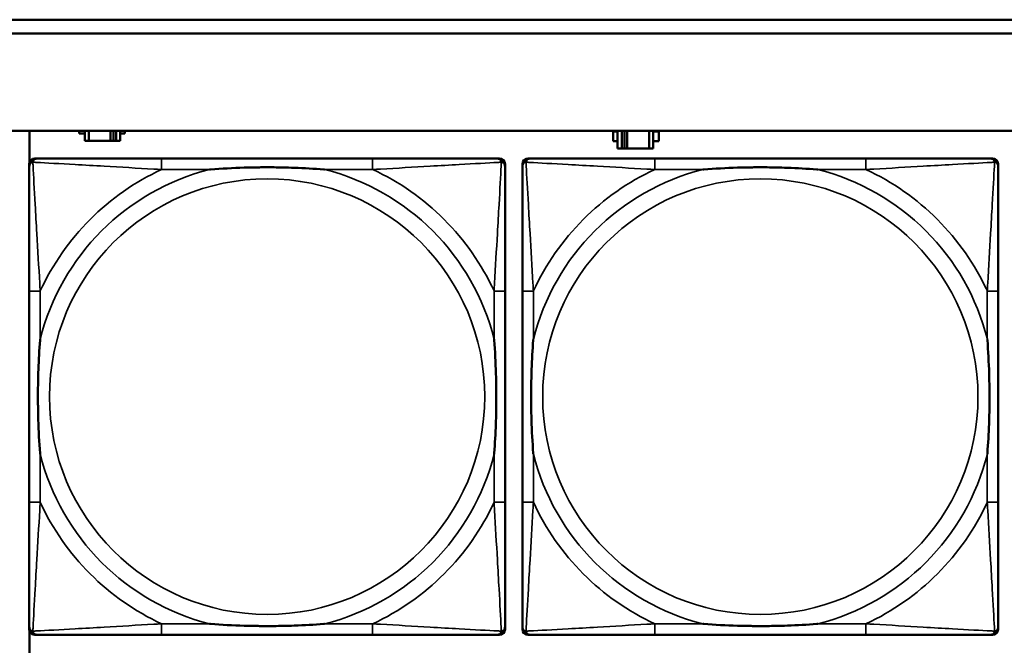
# Model space of a CAD drawing. Header units: inches. Extents: x 1.4 to 53.9, y 1.3 to 58.
# Tile 157 of 227: x 25.134 to 26.552, y 46.646 to 47.546. Entities that reach past the tile are written whole.
import ezdxf

# ---------------------------------------------------------------- set-up
doc = ezdxf.new("R2010")
doc.units = ezdxf.units.IN
doc.header["$MEASUREMENT"] = 0
doc.layers.add('Visible (ANSI)', color=7, linetype='Continuous', lineweight=50)
doc.layers.add('Visible Narrow (ANSI)', color=7, linetype='Continuous', lineweight=35)

msp = doc.modelspace()

# ---------------------------------------------------------------- linework, layer by layer
at = {"layer": 'Visible (ANSI)'}
for p, q in [((19.4287, 47.5461), (26.8757, 47.5461)), ((26.8757, 47.5261), (19.4287, 47.5261)), ((19.4287, 47.3861), (36.5227, 47.3861)), ((25.1486, 47.3411), (25.1486, 47.3861)), ((25.2202, 47.3824), (25.2202, 47.3861)), ((25.2283, 47.3861), (25.2283, 47.3719)), ((25.2341, 47.3719), (25.2341, 47.3861)), ((25.2654, 47.3719), (25.2654, 47.3861)), ((25.2695, 47.3861), (25.2695, 47.3719)), ((25.2734, 47.3861), (25.2734, 47.3719)), ((25.2793, 47.3719), (25.2793, 47.3861)), ((25.2857, 47.3861), (25.2857, 47.3824)), ((25.9888, 47.3714), (25.9888, 47.3854)), ((25.9888, 47.3854), (25.9953, 47.3854)), ((25.9953, 47.3861), (25.9953, 47.3609)), ((26.0012, 47.3609), (26.0012, 47.3861)), ((26.0051, 47.3609), (26.0051, 47.3861)), ((26.0092, 47.3861), (26.0092, 47.3609)), ((26.0405, 47.3861), (26.0405, 47.3609)), ((26.0463, 47.3609), (26.0463, 47.3861)), ((26.0463, 47.3854), (26.0544, 47.3854)), ((26.0544, 47.3854), (26.0544, 47.3714)), ((25.2283, 47.3824), (25.2202, 47.3824)), ((25.2283, 47.3719), (25.2341, 47.3719)), ((25.2654, 47.3719), (25.2341, 47.3719)), ((25.2695, 47.3719), (25.2654, 47.3719)), ((25.2734, 47.3719), (25.2695, 47.3719)), ((25.2734, 47.3719), (25.2793, 47.3719)), ((25.2857, 47.3824), (25.2793, 47.3824)), ((25.9953, 47.3714), (25.9888, 47.3714)), ((26.0544, 47.3714), (26.0463, 47.3714)), ((25.9953, 47.3609), (26.0012, 47.3609)), ((26.0051, 47.3609), (26.0012, 47.3609)), ((26.0092, 47.3609), (26.0051, 47.3609)), ((26.0405, 47.3609), (26.0092, 47.3609)), ((26.0405, 47.3609), (26.0463, 47.3609)), ((25.156, 47.3464), (25.16, 47.3464)), ((25.6426, 47.3464), (25.3387, 47.3464)), ((25.8214, 47.3464), (25.8253, 47.3464)), ((25.866, 47.3464), (25.87, 47.3464)), ((26.3526, 47.3464), (26.0487, 47.3464)), ((26.5314, 47.3464), (26.5353, 47.3464)), ((25.1481, 46.6692), (25.1481, 47.3385)), ((25.8332, 47.3385), (25.8332, 47.3346)), ((25.8581, 46.6692), (25.8581, 47.3385)), ((26.5432, 47.3385), (26.5432, 47.3346)), ((25.1481, 47.1558), (25.1481, 46.8519)), ((25.8332, 46.8519), (25.8332, 47.1558)), ((25.8581, 47.1558), (25.8581, 46.8519)), ((26.5432, 46.8519), (26.5432, 47.1558)), ((25.1486, 46.6232), (25.1486, 46.6666)), ((25.8332, 46.6731), (25.8332, 46.6692)), ((26.5432, 46.6731), (26.5432, 46.6692)), ((25.8253, 46.6613), (25.156, 46.6613)), ((25.3387, 46.6613), (25.6426, 46.6613)), ((26.5353, 46.6613), (25.866, 46.6613)), ((26.0487, 46.6613), (26.3526, 46.6613))]:
    msp.add_line(p, q, dxfattribs=at)
for centre, radius, start, end in [((25.156, 47.3385), 0.00787, 90, 180), ((25.16, 47.3346), 0.0118, 90, 180), ((25.8214, 47.3346), 0.0118, 0, 90), ((25.8253, 47.3385), 0.00787, 0, 90), ((25.866, 47.3385), 0.00787, 90, 180), ((25.87, 47.3346), 0.0118, 90, 180), ((26.5314, 47.3346), 0.0118, 0, 90), ((26.5353, 47.3385), 0.00787, 0, 90), ((25.16, 46.6731), 0.0118, 180, 270), ((25.156, 46.6692), 0.00787, 180, 270), ((25.8214, 46.6731), 0.0118, 270, 360), ((25.8253, 46.6692), 0.00787, 270, 0), ((25.87, 46.6731), 0.0118, 180, 270), ((25.866, 46.6692), 0.00787, 180, 270), ((26.5314, 46.6731), 0.0118, 270, 360), ((26.5353, 46.6692), 0.00787, 270, 0)]:
    msp.add_arc(centre, radius, start, end, dxfattribs=at)
for points, knots in [([(25.3387, 47.3464), (25.3351, 47.3464), (25.3315, 47.3464), (25.3279, 47.3464), (25.2947, 47.3464), (25.261, 47.3464), (25.2302, 47.3464), (25.2032, 47.3464), (25.1777, 47.3464), (25.1642, 47.3464), (25.1626, 47.3464), (25.1612, 47.3464), (25.16, 47.3464)], [0, 0, 0, 0, 0.0272471, 0.0272471, 0.0272471, 0.2790553, 0.2790553, 0.2790553, 0.4988354, 0.4988354, 0.4988354, 0.5252205, 0.5252205, 0.5252205, 0.5252205]), ([(25.8214, 47.3464), (25.8065, 47.3464), (25.7649, 47.3464), (25.7242, 47.3464), (25.6977, 47.3464), (25.6698, 47.3464), (25.6426, 47.3464)], [-0.5252205, -0.5252205, -0.5252205, -0.5252205, -0.20743, -0.20743, -0.20743, 0, 0, 0, 0]), ([(26.0487, 47.3464), (26.0451, 47.3464), (26.0415, 47.3464), (26.0379, 47.3464), (26.0047, 47.3464), (25.971, 47.3464), (25.9402, 47.3464), (25.9132, 47.3464), (25.8877, 47.3464), (25.8742, 47.3464), (25.8726, 47.3464), (25.8712, 47.3464), (25.87, 47.3464)], [0, 0, 0, 0, 0.0272471, 0.0272471, 0.0272471, 0.2790553, 0.2790553, 0.2790553, 0.4988354, 0.4988354, 0.4988354, 0.5252205, 0.5252205, 0.5252205, 0.5252205]), ([(26.5314, 47.3464), (26.5165, 47.3464), (26.4749, 47.3464), (26.4342, 47.3464), (26.4077, 47.3464), (26.3798, 47.3464), (26.3526, 47.3464)], [-0.5252205, -0.5252205, -0.5252205, -0.5252205, -0.20743, -0.20743, -0.20743, 0, 0, 0, 0]), ([(25.1481, 47.3346), (25.1481, 47.3197), (25.1481, 47.2781), (25.1481, 47.2374), (25.1481, 47.2109), (25.1481, 47.183), (25.1481, 47.1558)], [-0.5252205, -0.5252205, -0.5252205, -0.5252205, -0.20743, -0.20743, -0.20743, 0, 0, 0, 0]), ([(25.4079, 47.3306), (25.4084, 47.3307), (25.4088, 47.3307), (25.4253, 47.3319), (25.4414, 47.3328), (25.4643, 47.3335), (25.471, 47.3336), (25.4802, 47.3337), (25.4827, 47.3338), (25.4867, 47.3338), (25.4883, 47.3338), (25.4915, 47.3338), (25.493, 47.3338), (25.4966, 47.3338), (25.4986, 47.3338), (25.5048, 47.3337), (25.5089, 47.3336), (25.5186, 47.3334), (25.5242, 47.3333), (25.544, 47.3326), (25.5581, 47.3318), (25.5725, 47.3307), (25.573, 47.3307), (25.5734, 47.3306)], [-0.416114, -0.416114, -0.416114, -0.416114, -0.4127691, -0.4127691, -0.2896446, -0.2896446, -0.2388934, -0.2388934, -0.2201881, -0.2201881, -0.2080204, -0.2080204, -0.196499, -0.196499, -0.1809939, -0.1809939, -0.149741, -0.149741, -0.1073162, -0.1073162, 0, 0, 0.0033356, 0.0033356, 0.0033356, 0.0033356]), ([(25.8332, 47.1558), (25.8332, 47.1594), (25.8332, 47.163), (25.8332, 47.1666), (25.8332, 47.1998), (25.8332, 47.2335), (25.8332, 47.2643), (25.8332, 47.2913), (25.8332, 47.3168), (25.8332, 47.3303), (25.8332, 47.3319), (25.8332, 47.3333), (25.8332, 47.3346)], [0, 0, 0, 0, 0.0272471, 0.0272471, 0.0272471, 0.2790553, 0.2790553, 0.2790553, 0.4988354, 0.4988354, 0.4988354, 0.5252205, 0.5252205, 0.5252205, 0.5252205]), ([(25.8581, 47.3346), (25.8581, 47.3197), (25.8581, 47.2781), (25.8581, 47.2374), (25.8581, 47.2109), (25.8581, 47.183), (25.8581, 47.1558)], [-0.5252205, -0.5252205, -0.5252205, -0.5252205, -0.20743, -0.20743, -0.20743, 0, 0, 0, 0]), ([(26.1179, 47.3306), (26.1184, 47.3307), (26.1188, 47.3307), (26.1353, 47.3319), (26.1514, 47.3328), (26.1743, 47.3335), (26.181, 47.3336), (26.1902, 47.3337), (26.1927, 47.3338), (26.1967, 47.3338), (26.1983, 47.3338), (26.2015, 47.3338), (26.203, 47.3338), (26.2066, 47.3338), (26.2086, 47.3338), (26.2148, 47.3337), (26.2189, 47.3336), (26.2286, 47.3334), (26.2342, 47.3333), (26.254, 47.3326), (26.2681, 47.3318), (26.2825, 47.3307), (26.283, 47.3307), (26.2834, 47.3306)], [-0.416114, -0.416114, -0.416114, -0.416114, -0.4127691, -0.4127691, -0.2896446, -0.2896446, -0.2388934, -0.2388934, -0.2201881, -0.2201881, -0.2080204, -0.2080204, -0.196499, -0.196499, -0.1809939, -0.1809939, -0.149741, -0.149741, -0.1073162, -0.1073162, 0, 0, 0.0033356, 0.0033356, 0.0033356, 0.0033356]), ([(26.5432, 47.1558), (26.5432, 47.1594), (26.5432, 47.163), (26.5432, 47.1666), (26.5432, 47.1998), (26.5432, 47.2335), (26.5432, 47.2643), (26.5432, 47.2913), (26.5432, 47.3168), (26.5432, 47.3303), (26.5432, 47.3319), (26.5432, 47.3333), (26.5432, 47.3346)], [0, 0, 0, 0, 0.0272471, 0.0272471, 0.0272471, 0.2790553, 0.2790553, 0.2790553, 0.4988354, 0.4988354, 0.4988354, 0.5252205, 0.5252205, 0.5252205, 0.5252205]), ([(25.1639, 46.9211), (25.1639, 46.9215), (25.1638, 46.922), (25.1626, 46.9385), (25.1617, 46.9545), (25.161, 46.9775), (25.1609, 46.9842), (25.1608, 46.9934), (25.1607, 46.9958), (25.1607, 46.9999), (25.1607, 47.0015), (25.1607, 47.0047), (25.1607, 47.0062), (25.1607, 47.0098), (25.1607, 47.0118), (25.1608, 47.018), (25.1609, 47.0221), (25.1611, 47.0318), (25.1612, 47.0374), (25.1619, 47.0572), (25.1627, 47.0712), (25.1638, 47.0857), (25.1639, 47.0862), (25.1639, 47.0866)], [-0.416114, -0.416114, -0.416114, -0.416114, -0.4127691, -0.4127691, -0.2896446, -0.2896446, -0.2388934, -0.2388934, -0.2201881, -0.2201881, -0.2080204, -0.2080204, -0.196499, -0.196499, -0.1809939, -0.1809939, -0.149741, -0.149741, -0.1073162, -0.1073162, 0, 0, 0.0033356, 0.0033356, 0.0033356, 0.0033356]), ([(25.8174, 47.0866), (25.8175, 47.0862), (25.8175, 47.0857), (25.8187, 47.0692), (25.8196, 47.0532), (25.8203, 47.0302), (25.8204, 47.0235), (25.8206, 47.0143), (25.8206, 47.0119), (25.8206, 47.0078), (25.8206, 47.0062), (25.8206, 47.003), (25.8206, 47.0015), (25.8206, 46.9979), (25.8206, 46.9959), (25.8205, 46.9897), (25.8205, 46.9856), (25.8203, 46.9759), (25.8201, 46.9703), (25.8194, 46.9505), (25.8186, 46.9365), (25.8175, 46.922), (25.8175, 46.9215), (25.8174, 46.9211)], [-0.416114, -0.416114, -0.416114, -0.416114, -0.4127691, -0.4127691, -0.2896446, -0.2896446, -0.2388934, -0.2388934, -0.2201881, -0.2201881, -0.2080204, -0.2080204, -0.196499, -0.196499, -0.1809939, -0.1809939, -0.149741, -0.149741, -0.1073162, -0.1073162, 0, 0, 0.0033356, 0.0033356, 0.0033356, 0.0033356]), ([(25.8739, 46.9211), (25.8739, 46.9215), (25.8738, 46.922), (25.8726, 46.9385), (25.8717, 46.9545), (25.871, 46.9775), (25.8709, 46.9842), (25.8708, 46.9934), (25.8707, 46.9958), (25.8707, 46.9999), (25.8707, 47.0015), (25.8707, 47.0047), (25.8707, 47.0062), (25.8707, 47.0098), (25.8707, 47.0118), (25.8708, 47.018), (25.8709, 47.0221), (25.8711, 47.0318), (25.8712, 47.0374), (25.8719, 47.0572), (25.8727, 47.0712), (25.8738, 47.0857), (25.8739, 47.0862), (25.8739, 47.0866)], [-0.416114, -0.416114, -0.416114, -0.416114, -0.4127691, -0.4127691, -0.2896446, -0.2896446, -0.2388934, -0.2388934, -0.2201881, -0.2201881, -0.2080204, -0.2080204, -0.196499, -0.196499, -0.1809939, -0.1809939, -0.149741, -0.149741, -0.1073162, -0.1073162, 0, 0, 0.0033356, 0.0033356, 0.0033356, 0.0033356]), ([(26.5274, 47.0866), (26.5275, 47.0862), (26.5275, 47.0857), (26.5287, 47.0692), (26.5296, 47.0532), (26.5303, 47.0302), (26.5304, 47.0235), (26.5306, 47.0143), (26.5306, 47.0119), (26.5306, 47.0078), (26.5306, 47.0062), (26.5306, 47.003), (26.5306, 47.0015), (26.5306, 46.9979), (26.5306, 46.9959), (26.5305, 46.9897), (26.5305, 46.9856), (26.5303, 46.9759), (26.5301, 46.9703), (26.5294, 46.9505), (26.5286, 46.9365), (26.5275, 46.922), (26.5275, 46.9215), (26.5274, 46.9211)], [-0.416114, -0.416114, -0.416114, -0.416114, -0.4127691, -0.4127691, -0.2896446, -0.2896446, -0.2388934, -0.2388934, -0.2201881, -0.2201881, -0.2080204, -0.2080204, -0.196499, -0.196499, -0.1809939, -0.1809939, -0.149741, -0.149741, -0.1073162, -0.1073162, 0, 0, 0.0033356, 0.0033356, 0.0033356, 0.0033356]), ([(25.1481, 46.8519), (25.1481, 46.8247), (25.1481, 46.7968), (25.1481, 46.7703), (25.1481, 46.7296), (25.1481, 46.688), (25.1481, 46.6731)], [3.9382945, 3.9382945, 3.9382945, 3.9382945, 4.1457245, 4.1457245, 4.1457245, 4.463515, 4.463515, 4.463515, 4.463515]), ([(25.8332, 46.6731), (25.8332, 46.688), (25.8332, 46.7296), (25.8332, 46.7703), (25.8332, 46.7968), (25.8332, 46.8247), (25.8332, 46.8519)], [-0.5252205, -0.5252205, -0.5252205, -0.5252205, -0.20743, -0.20743, -0.20743, 0, 0, 0, 0]), ([(25.8581, 46.8519), (25.8581, 46.8247), (25.8581, 46.7968), (25.8581, 46.7703), (25.8581, 46.7296), (25.8581, 46.688), (25.8581, 46.6731)], [3.9382945, 3.9382945, 3.9382945, 3.9382945, 4.1457245, 4.1457245, 4.1457245, 4.463515, 4.463515, 4.463515, 4.463515]), ([(26.5432, 46.6731), (26.5432, 46.688), (26.5432, 46.7296), (26.5432, 46.7703), (26.5432, 46.7968), (26.5432, 46.8247), (26.5432, 46.8519)], [-0.5252205, -0.5252205, -0.5252205, -0.5252205, -0.20743, -0.20743, -0.20743, 0, 0, 0, 0]), ([(25.5734, 46.6771), (25.573, 46.677), (25.5725, 46.677), (25.5581, 46.6759), (25.544, 46.6751), (25.5242, 46.6744), (25.5186, 46.6743), (25.5089, 46.6741), (25.5048, 46.674), (25.4986, 46.6739), (25.4966, 46.6739), (25.493, 46.6739), (25.4915, 46.6739), (25.4883, 46.6739), (25.4867, 46.6739), (25.4827, 46.6739), (25.4802, 46.674), (25.471, 46.6741), (25.4643, 46.6742), (25.4414, 46.6749), (25.4253, 46.6758), (25.4088, 46.677), (25.4084, 46.677), (25.4079, 46.6771)], [-0.4149464, -0.4149464, -0.4149464, -0.4149464, -0.41162, -0.41162, -0.3046026, -0.3046026, -0.2622958, -0.2622958, -0.23113, -0.23113, -0.215668, -0.215668, -0.2041787, -0.2041787, -0.1920448, -0.1920448, -0.1733916, -0.1733916, -0.1227817, -0.1227817, 0, 0, 0.0033356, 0.0033356, 0.0033356, 0.0033356]), ([(26.2834, 46.6771), (26.283, 46.677), (26.2825, 46.677), (26.2681, 46.6759), (26.254, 46.6751), (26.2342, 46.6744), (26.2286, 46.6743), (26.2189, 46.6741), (26.2148, 46.674), (26.2086, 46.6739), (26.2066, 46.6739), (26.203, 46.6739), (26.2015, 46.6739), (26.1983, 46.6739), (26.1967, 46.6739), (26.1927, 46.6739), (26.1902, 46.674), (26.181, 46.6741), (26.1743, 46.6742), (26.1514, 46.6749), (26.1353, 46.6758), (26.1188, 46.677), (26.1184, 46.677), (26.1179, 46.6771)], [-0.4149464, -0.4149464, -0.4149464, -0.4149464, -0.41162, -0.41162, -0.3046026, -0.3046026, -0.2622958, -0.2622958, -0.23113, -0.23113, -0.215668, -0.215668, -0.2041787, -0.2041787, -0.1920448, -0.1920448, -0.1733916, -0.1733916, -0.1227817, -0.1227817, 0, 0, 0.0033356, 0.0033356, 0.0033356, 0.0033356]), ([(25.16, 46.6613), (25.1748, 46.6613), (25.2164, 46.6613), (25.2571, 46.6613), (25.2836, 46.6613), (25.3115, 46.6613), (25.3387, 46.6613)], [-0.5252205, -0.5252205, -0.5252205, -0.5252205, -0.20743, -0.20743, -0.20743, 0, 0, 0, 0]), ([(25.6426, 46.6613), (25.6698, 46.6613), (25.6977, 46.6613), (25.7242, 46.6613), (25.7649, 46.6613), (25.8065, 46.6613), (25.8214, 46.6613)], [3.9382945, 3.9382945, 3.9382945, 3.9382945, 4.1457245, 4.1457245, 4.1457245, 4.463515, 4.463515, 4.463515, 4.463515]), ([(25.87, 46.6613), (25.8848, 46.6613), (25.9264, 46.6613), (25.9671, 46.6613), (25.9936, 46.6613), (26.0215, 46.6613), (26.0487, 46.6613)], [-0.5252205, -0.5252205, -0.5252205, -0.5252205, -0.20743, -0.20743, -0.20743, 0, 0, 0, 0]), ([(26.3526, 46.6613), (26.3798, 46.6613), (26.4077, 46.6613), (26.4342, 46.6613), (26.4749, 46.6613), (26.5165, 46.6613), (26.5314, 46.6613)], [3.9382945, 3.9382945, 3.9382945, 3.9382945, 4.1457245, 4.1457245, 4.1457245, 4.463515, 4.463515, 4.463515, 4.463515])]:
    msp.add_open_spline(points, degree=3, knots=knots, dxfattribs=at)
at = {"layer": 'Visible Narrow (ANSI)'}
for p, q in [((25.3387, 47.3464), (25.3387, 47.3306)), ((25.6426, 47.3464), (25.6426, 47.3306)), ((26.0487, 47.3464), (26.0487, 47.3306)), ((26.3526, 47.3464), (26.3526, 47.3306)), ((25.3387, 47.3306), (25.4079, 47.3306)), ((25.5734, 47.3306), (25.6426, 47.3306)), ((26.0487, 47.3306), (26.1179, 47.3306)), ((26.2834, 47.3306), (26.3526, 47.3306)), ((25.1639, 47.1558), (25.1481, 47.1558)), ((25.1639, 47.0866), (25.1639, 47.1558)), ((25.8332, 47.1558), (25.8174, 47.1558)), ((25.8174, 47.1558), (25.8174, 47.0866)), ((25.8739, 47.1558), (25.8581, 47.1558)), ((25.8739, 47.0866), (25.8739, 47.1558)), ((26.5432, 47.1558), (26.5274, 47.1558)), ((26.5274, 47.1558), (26.5274, 47.0866)), ((25.1639, 46.8519), (25.1639, 46.9211)), ((25.8174, 46.9211), (25.8174, 46.8519)), ((25.8739, 46.8519), (25.8739, 46.9211)), ((26.5274, 46.9211), (26.5274, 46.8519)), ((25.1639, 46.8519), (25.1481, 46.8519)), ((25.8332, 46.8519), (25.8174, 46.8519)), ((25.8739, 46.8519), (25.8581, 46.8519)), ((26.5432, 46.8519), (26.5274, 46.8519)), ((25.3387, 46.6771), (25.3387, 46.6613)), ((25.4079, 46.6771), (25.3387, 46.6771)), ((25.6426, 46.6771), (25.5734, 46.6771)), ((25.6426, 46.6771), (25.6426, 46.6613)), ((26.0487, 46.6771), (26.0487, 46.6613)), ((26.1179, 46.6771), (26.0487, 46.6771)), ((26.3526, 46.6771), (26.2834, 46.6771)), ((26.3526, 46.6771), (26.3526, 46.6613))]:
    msp.add_line(p, q, dxfattribs=at)
for centre in [(25.4907, 47.0039), (26.2007, 47.0039)]:
    msp.add_circle(centre, 0.3133, dxfattribs=at)
for centre, radius, start, end in [((25.4907, 47.0039), 0.3371, 104.2103, 165.7897), ((25.4907, 47.0039), 0.3604, 114.9407, 155.0593), ((25.4907, 47.0039), 0.3371, 14.2103, 75.7897), ((25.4907, 47.0039), 0.3604, 24.9407, 65.0593), ((26.2007, 47.0039), 0.3371, 104.2103, 165.7897), ((26.2007, 47.0039), 0.3604, 114.9407, 155.0593), ((26.2007, 47.0039), 0.3371, 14.2103, 75.7897), ((26.2007, 47.0039), 0.3604, 24.9407, 65.0593), ((25.4907, 47.0039), 0.3371, 194.2103, 255.7897), ((25.4907, 47.0039), 0.3371, 284.2103, 345.7897), ((26.2007, 47.0039), 0.3371, 194.2103, 255.7897), ((26.2007, 47.0039), 0.3371, 284.2103, 345.7897), ((25.4907, 47.0039), 0.3604, 204.9407, 245.0593), ((25.4907, 47.0039), 0.3604, 294.9407, 335.0593), ((26.2007, 47.0039), 0.3604, 204.9407, 245.0593), ((26.2007, 47.0039), 0.3604, 294.9407, 335.0593)]:
    msp.add_arc(centre, radius, start, end, dxfattribs=at)
for points, knots in [([(25.1534, 47.3411), (25.1536, 47.3417), (25.1538, 47.3422), (25.1544, 47.3433), (25.1547, 47.3438), (25.1553, 47.3445), (25.1556, 47.3447), (25.156, 47.345), (25.1561, 47.3452), (25.1565, 47.3454), (25.1567, 47.3456), (25.1574, 47.3459), (25.1578, 47.346), (25.1588, 47.3463), (25.1593, 47.3464), (25.16, 47.3464)], [-0.00012419, -0.00012419, -0.00012419, -0.00012419, 0.00449537, 0.00449537, 0.00977487, 0.00977487, 0.01307456, 0.01307456, 0.0147244, 0.0147244, 0.01736415, 0.01736415, 0.02158775, 0.02158775, 0.02627331, 0.02627331, 0.02627331, 0.02627331]), ([(25.8214, 47.3464), (25.822, 47.3464), (25.8225, 47.3463), (25.8235, 47.346), (25.824, 47.3459), (25.8246, 47.3456), (25.8249, 47.3454), (25.8252, 47.3452), (25.8254, 47.345), (25.8258, 47.3447), (25.826, 47.3445), (25.8266, 47.3438), (25.827, 47.3433), (25.8275, 47.3422), (25.8277, 47.3417), (25.8279, 47.3411)], [-0.02627331, -0.02627331, -0.02627331, -0.02627331, -0.02158775, -0.02158775, -0.01736415, -0.01736415, -0.0147244, -0.0147244, -0.01307456, -0.01307456, -0.00977487, -0.00977487, -0.00449537, -0.00449537, 0.00012419, 0.00012419, 0.00012419, 0.00012419]), ([(25.8634, 47.3411), (25.8636, 47.3417), (25.8638, 47.3422), (25.8644, 47.3433), (25.8647, 47.3438), (25.8653, 47.3445), (25.8656, 47.3447), (25.866, 47.345), (25.8661, 47.3452), (25.8665, 47.3454), (25.8667, 47.3456), (25.8674, 47.3459), (25.8678, 47.346), (25.8688, 47.3463), (25.8693, 47.3464), (25.87, 47.3464)], [-0.00012419, -0.00012419, -0.00012419, -0.00012419, 0.00449537, 0.00449537, 0.00977487, 0.00977487, 0.01307456, 0.01307456, 0.0147244, 0.0147244, 0.01736415, 0.01736415, 0.02158775, 0.02158775, 0.02627331, 0.02627331, 0.02627331, 0.02627331]), ([(26.5314, 47.3464), (26.532, 47.3464), (26.5325, 47.3463), (26.5335, 47.346), (26.534, 47.3459), (26.5346, 47.3456), (26.5349, 47.3454), (26.5352, 47.3452), (26.5354, 47.345), (26.5358, 47.3447), (26.536, 47.3445), (26.5366, 47.3438), (26.537, 47.3433), (26.5375, 47.3422), (26.5377, 47.3417), (26.5379, 47.3411)], [-0.02627331, -0.02627331, -0.02627331, -0.02627331, -0.02158775, -0.02158775, -0.01736415, -0.01736415, -0.0147244, -0.0147244, -0.01307456, -0.01307456, -0.00977487, -0.00977487, -0.00449537, -0.00449537, 0.00012419, 0.00012419, 0.00012419, 0.00012419]), ([(25.1481, 47.3346), (25.1481, 47.3352), (25.1482, 47.3357), (25.1485, 47.3367), (25.1486, 47.3371), (25.149, 47.3378), (25.1491, 47.338), (25.1494, 47.3384), (25.1495, 47.3386), (25.1498, 47.339), (25.1501, 47.3392), (25.1508, 47.3398), (25.1513, 47.3402), (25.1523, 47.3407), (25.1528, 47.3409), (25.1534, 47.3411)], [-0.02627331, -0.02627331, -0.02627331, -0.02627331, -0.02158775, -0.02158775, -0.01736415, -0.01736415, -0.0147244, -0.0147244, -0.01307456, -0.01307456, -0.00977487, -0.00977487, -0.00449537, -0.00449537, 0.00012419, 0.00012419, 0.00012419, 0.00012419]), ([(25.1639, 47.1558), (25.1637, 47.1596), (25.1635, 47.1633), (25.162, 47.1907), (25.1605, 47.2149), (25.1583, 47.2527), (25.1575, 47.2668), (25.1555, 47.302), (25.1544, 47.3221), (25.1536, 47.3376), (25.1535, 47.3394), (25.1534, 47.3411)], [0, 0, 0, 0, 0.0278591, 0.0278591, 0.201273, 0.201273, 0.3066357, 0.3066357, 0.475216, 0.475216, 0.5007189, 0.5007189, 0.5007189, 0.5007189]), ([(25.1534, 47.3411), (25.1551, 47.341), (25.157, 47.3409), (25.1724, 47.3401), (25.1925, 47.339), (25.2277, 47.337), (25.2418, 47.3362), (25.2796, 47.334), (25.3038, 47.3326), (25.3312, 47.331), (25.335, 47.3308), (25.3387, 47.3306)], [-0.5007189, -0.5007189, -0.5007189, -0.5007189, -0.475216, -0.475216, -0.3066357, -0.3066357, -0.201273, -0.201273, -0.0278591, -0.0278591, 0, 0, 0, 0]), ([(25.6426, 47.3306), (25.6464, 47.3308), (25.6501, 47.331), (25.6775, 47.3326), (25.7017, 47.334), (25.7395, 47.3362), (25.7536, 47.337), (25.7888, 47.339), (25.8089, 47.3401), (25.8244, 47.3409), (25.8262, 47.341), (25.8279, 47.3411)], [0, 0, 0, 0, 0.0278591, 0.0278591, 0.201273, 0.201273, 0.3066357, 0.3066357, 0.475216, 0.475216, 0.5007189, 0.5007189, 0.5007189, 0.5007189]), ([(25.8279, 47.3411), (25.8278, 47.3394), (25.8277, 47.3376), (25.8269, 47.3221), (25.8258, 47.302), (25.8238, 47.2668), (25.823, 47.2527), (25.8208, 47.2149), (25.8194, 47.1907), (25.8178, 47.1633), (25.8176, 47.1596), (25.8174, 47.1558)], [-0.5007189, -0.5007189, -0.5007189, -0.5007189, -0.475216, -0.475216, -0.3066357, -0.3066357, -0.201273, -0.201273, -0.0278591, -0.0278591, 0, 0, 0, 0]), ([(25.8279, 47.3411), (25.8285, 47.3409), (25.829, 47.3407), (25.8301, 47.3402), (25.8306, 47.3398), (25.8313, 47.3392), (25.8315, 47.339), (25.8319, 47.3386), (25.832, 47.3384), (25.8322, 47.338), (25.8324, 47.3378), (25.8327, 47.3371), (25.8329, 47.3367), (25.8331, 47.3357), (25.8332, 47.3352), (25.8332, 47.3346)], [-0.00012419, -0.00012419, -0.00012419, -0.00012419, 0.00449537, 0.00449537, 0.00977487, 0.00977487, 0.01307456, 0.01307456, 0.0147244, 0.0147244, 0.01736415, 0.01736415, 0.02158775, 0.02158775, 0.02627331, 0.02627331, 0.02627331, 0.02627331]), ([(25.8581, 47.3346), (25.8581, 47.3352), (25.8582, 47.3357), (25.8585, 47.3367), (25.8586, 47.3371), (25.859, 47.3378), (25.8591, 47.338), (25.8594, 47.3384), (25.8595, 47.3386), (25.8598, 47.339), (25.8601, 47.3392), (25.8608, 47.3398), (25.8613, 47.3402), (25.8623, 47.3407), (25.8628, 47.3409), (25.8634, 47.3411)], [-0.02627331, -0.02627331, -0.02627331, -0.02627331, -0.02158775, -0.02158775, -0.01736415, -0.01736415, -0.0147244, -0.0147244, -0.01307456, -0.01307456, -0.00977487, -0.00977487, -0.00449537, -0.00449537, 0.00012419, 0.00012419, 0.00012419, 0.00012419]), ([(25.8739, 47.1558), (25.8737, 47.1596), (25.8735, 47.1633), (25.872, 47.1907), (25.8705, 47.2149), (25.8683, 47.2527), (25.8675, 47.2668), (25.8655, 47.302), (25.8644, 47.3221), (25.8636, 47.3376), (25.8635, 47.3394), (25.8634, 47.3411)], [0, 0, 0, 0, 0.0278591, 0.0278591, 0.201273, 0.201273, 0.3066357, 0.3066357, 0.475216, 0.475216, 0.5007189, 0.5007189, 0.5007189, 0.5007189]), ([(25.8634, 47.3411), (25.8651, 47.341), (25.867, 47.3409), (25.8824, 47.3401), (25.9025, 47.339), (25.9377, 47.337), (25.9518, 47.3362), (25.9896, 47.334), (26.0138, 47.3326), (26.0412, 47.331), (26.045, 47.3308), (26.0487, 47.3306)], [-0.5007189, -0.5007189, -0.5007189, -0.5007189, -0.475216, -0.475216, -0.3066357, -0.3066357, -0.201273, -0.201273, -0.0278591, -0.0278591, 0, 0, 0, 0]), ([(26.3526, 47.3306), (26.3564, 47.3308), (26.3601, 47.331), (26.3875, 47.3326), (26.4117, 47.334), (26.4495, 47.3362), (26.4636, 47.337), (26.4988, 47.339), (26.5189, 47.3401), (26.5344, 47.3409), (26.5362, 47.341), (26.5379, 47.3411)], [0, 0, 0, 0, 0.0278591, 0.0278591, 0.201273, 0.201273, 0.3066357, 0.3066357, 0.475216, 0.475216, 0.5007189, 0.5007189, 0.5007189, 0.5007189]), ([(26.5379, 47.3411), (26.5378, 47.3394), (26.5377, 47.3376), (26.5369, 47.3221), (26.5358, 47.302), (26.5338, 47.2668), (26.533, 47.2527), (26.5308, 47.2149), (26.5294, 47.1907), (26.5278, 47.1633), (26.5276, 47.1596), (26.5274, 47.1558)], [-0.5007189, -0.5007189, -0.5007189, -0.5007189, -0.475216, -0.475216, -0.3066357, -0.3066357, -0.201273, -0.201273, -0.0278591, -0.0278591, 0, 0, 0, 0]), ([(26.5379, 47.3411), (26.5385, 47.3409), (26.539, 47.3407), (26.5401, 47.3402), (26.5406, 47.3398), (26.5413, 47.3392), (26.5415, 47.339), (26.5419, 47.3386), (26.542, 47.3384), (26.5422, 47.338), (26.5424, 47.3378), (26.5427, 47.3371), (26.5429, 47.3367), (26.5431, 47.3357), (26.5432, 47.3352), (26.5432, 47.3346)], [-0.00012419, -0.00012419, -0.00012419, -0.00012419, 0.00449537, 0.00449537, 0.00977487, 0.00977487, 0.01307456, 0.01307456, 0.0147244, 0.0147244, 0.01736415, 0.01736415, 0.02158775, 0.02158775, 0.02627331, 0.02627331, 0.02627331, 0.02627331]), ([(25.1534, 46.6666), (25.1535, 46.6683), (25.1536, 46.6701), (25.1544, 46.6856), (25.1555, 46.7057), (25.1575, 46.7409), (25.1583, 46.755), (25.1605, 46.7928), (25.162, 46.817), (25.1635, 46.8444), (25.1637, 46.8481), (25.1639, 46.8519)], [-4.4390134, -4.4390134, -4.4390134, -4.4390134, -4.4135105, -4.4135105, -4.2449302, -4.2449302, -4.1395675, -4.1395675, -3.9661536, -3.9661536, -3.9382945, -3.9382945, -3.9382945, -3.9382945]), ([(25.8174, 46.8519), (25.8176, 46.8481), (25.8178, 46.8444), (25.8194, 46.817), (25.8208, 46.7928), (25.823, 46.755), (25.8238, 46.7409), (25.8258, 46.7057), (25.8269, 46.6856), (25.8277, 46.6701), (25.8278, 46.6683), (25.8279, 46.6666)], [0, 0, 0, 0, 0.0278591, 0.0278591, 0.201273, 0.201273, 0.3066357, 0.3066357, 0.475216, 0.475216, 0.5007189, 0.5007189, 0.5007189, 0.5007189]), ([(25.8634, 46.6666), (25.8635, 46.6683), (25.8636, 46.6701), (25.8644, 46.6856), (25.8655, 46.7057), (25.8675, 46.7409), (25.8683, 46.755), (25.8705, 46.7928), (25.872, 46.817), (25.8735, 46.8444), (25.8737, 46.8481), (25.8739, 46.8519)], [-4.4390134, -4.4390134, -4.4390134, -4.4390134, -4.4135105, -4.4135105, -4.2449302, -4.2449302, -4.1395675, -4.1395675, -3.9661536, -3.9661536, -3.9382945, -3.9382945, -3.9382945, -3.9382945]), ([(26.5274, 46.8519), (26.5276, 46.8481), (26.5278, 46.8444), (26.5294, 46.817), (26.5308, 46.7928), (26.533, 46.755), (26.5338, 46.7409), (26.5358, 46.7057), (26.5369, 46.6856), (26.5377, 46.6701), (26.5378, 46.6683), (26.5379, 46.6666)], [0, 0, 0, 0, 0.0278591, 0.0278591, 0.201273, 0.201273, 0.3066357, 0.3066357, 0.475216, 0.475216, 0.5007189, 0.5007189, 0.5007189, 0.5007189]), ([(25.3387, 46.6771), (25.335, 46.6769), (25.3312, 46.6767), (25.3038, 46.6752), (25.2796, 46.6737), (25.2418, 46.6715), (25.2277, 46.6707), (25.1925, 46.6687), (25.1724, 46.6676), (25.157, 46.6668), (25.1551, 46.6667), (25.1534, 46.6666)], [0, 0, 0, 0, 0.0278591, 0.0278591, 0.201273, 0.201273, 0.3066357, 0.3066357, 0.475216, 0.475216, 0.5007189, 0.5007189, 0.5007189, 0.5007189]), ([(25.8279, 46.6666), (25.8262, 46.6667), (25.8244, 46.6668), (25.8089, 46.6676), (25.7888, 46.6687), (25.7536, 46.6707), (25.7395, 46.6715), (25.7017, 46.6737), (25.6775, 46.6752), (25.6501, 46.6767), (25.6464, 46.6769), (25.6426, 46.6771)], [-4.4390134, -4.4390134, -4.4390134, -4.4390134, -4.4135105, -4.4135105, -4.2449302, -4.2449302, -4.1395675, -4.1395675, -3.9661536, -3.9661536, -3.9382945, -3.9382945, -3.9382945, -3.9382945]), ([(26.0487, 46.6771), (26.045, 46.6769), (26.0412, 46.6767), (26.0138, 46.6752), (25.9896, 46.6737), (25.9518, 46.6715), (25.9377, 46.6707), (25.9025, 46.6687), (25.8824, 46.6676), (25.867, 46.6668), (25.8651, 46.6667), (25.8634, 46.6666)], [0, 0, 0, 0, 0.0278591, 0.0278591, 0.201273, 0.201273, 0.3066357, 0.3066357, 0.475216, 0.475216, 0.5007189, 0.5007189, 0.5007189, 0.5007189]), ([(26.5379, 46.6666), (26.5362, 46.6667), (26.5344, 46.6668), (26.5189, 46.6676), (26.4988, 46.6687), (26.4636, 46.6707), (26.4495, 46.6715), (26.4117, 46.6737), (26.3875, 46.6752), (26.3601, 46.6767), (26.3564, 46.6769), (26.3526, 46.6771)], [-4.4390134, -4.4390134, -4.4390134, -4.4390134, -4.4135105, -4.4135105, -4.2449302, -4.2449302, -4.1395675, -4.1395675, -3.9661536, -3.9661536, -3.9382945, -3.9382945, -3.9382945, -3.9382945]), ([(25.1534, 46.6666), (25.1528, 46.6668), (25.1523, 46.667), (25.1513, 46.6675), (25.1508, 46.6679), (25.1501, 46.6685), (25.1498, 46.6687), (25.1495, 46.6691), (25.1494, 46.6693), (25.1491, 46.6697), (25.149, 46.6699), (25.1486, 46.6706), (25.1485, 46.671), (25.1482, 46.672), (25.1481, 46.6725), (25.1481, 46.6731)], [-0.00012419, -0.00012419, -0.00012419, -0.00012419, 0.00449537, 0.00449537, 0.00977487, 0.00977487, 0.01307456, 0.01307456, 0.0147244, 0.0147244, 0.01736415, 0.01736415, 0.02158775, 0.02158775, 0.02627331, 0.02627331, 0.02627331, 0.02627331]), ([(25.16, 46.6613), (25.1593, 46.6613), (25.1588, 46.6614), (25.1578, 46.6617), (25.1574, 46.6618), (25.1567, 46.6621), (25.1565, 46.6623), (25.1561, 46.6625), (25.156, 46.6627), (25.1556, 46.663), (25.1553, 46.6632), (25.1547, 46.6639), (25.1544, 46.6644), (25.1538, 46.6655), (25.1536, 46.666), (25.1534, 46.6666)], [-0.02627331, -0.02627331, -0.02627331, -0.02627331, -0.02158775, -0.02158775, -0.01736415, -0.01736415, -0.0147244, -0.0147244, -0.01307456, -0.01307456, -0.00977487, -0.00977487, -0.00449537, -0.00449537, 0.00012419, 0.00012419, 0.00012419, 0.00012419]), ([(25.8279, 46.6666), (25.8277, 46.666), (25.8275, 46.6655), (25.827, 46.6644), (25.8266, 46.6639), (25.826, 46.6632), (25.8258, 46.663), (25.8254, 46.6627), (25.8252, 46.6625), (25.8249, 46.6623), (25.8246, 46.6621), (25.824, 46.6618), (25.8235, 46.6617), (25.8225, 46.6614), (25.822, 46.6613), (25.8214, 46.6613)], [-0.00012419, -0.00012419, -0.00012419, -0.00012419, 0.00449537, 0.00449537, 0.00977487, 0.00977487, 0.01307456, 0.01307456, 0.0147244, 0.0147244, 0.01736415, 0.01736415, 0.02158775, 0.02158775, 0.02627331, 0.02627331, 0.02627331, 0.02627331]), ([(25.8332, 46.6731), (25.8332, 46.6725), (25.8331, 46.672), (25.8329, 46.671), (25.8327, 46.6706), (25.8324, 46.6699), (25.8322, 46.6697), (25.832, 46.6693), (25.8319, 46.6691), (25.8315, 46.6687), (25.8313, 46.6685), (25.8306, 46.6679), (25.8301, 46.6675), (25.829, 46.667), (25.8285, 46.6668), (25.8279, 46.6666)], [-0.02627331, -0.02627331, -0.02627331, -0.02627331, -0.02158775, -0.02158775, -0.01736415, -0.01736415, -0.0147244, -0.0147244, -0.01307456, -0.01307456, -0.00977487, -0.00977487, -0.00449537, -0.00449537, 0.00012419, 0.00012419, 0.00012419, 0.00012419]), ([(25.8634, 46.6666), (25.8628, 46.6668), (25.8623, 46.667), (25.8613, 46.6675), (25.8608, 46.6679), (25.8601, 46.6685), (25.8598, 46.6687), (25.8595, 46.6691), (25.8594, 46.6693), (25.8591, 46.6697), (25.859, 46.6699), (25.8586, 46.6706), (25.8585, 46.671), (25.8582, 46.672), (25.8581, 46.6725), (25.8581, 46.6731)], [-0.00012419, -0.00012419, -0.00012419, -0.00012419, 0.00449537, 0.00449537, 0.00977487, 0.00977487, 0.01307456, 0.01307456, 0.0147244, 0.0147244, 0.01736415, 0.01736415, 0.02158775, 0.02158775, 0.02627331, 0.02627331, 0.02627331, 0.02627331]), ([(25.87, 46.6613), (25.8693, 46.6613), (25.8688, 46.6614), (25.8678, 46.6617), (25.8674, 46.6618), (25.8667, 46.6621), (25.8665, 46.6623), (25.8661, 46.6625), (25.866, 46.6627), (25.8656, 46.663), (25.8653, 46.6632), (25.8647, 46.6639), (25.8644, 46.6644), (25.8638, 46.6655), (25.8636, 46.666), (25.8634, 46.6666)], [-0.02627331, -0.02627331, -0.02627331, -0.02627331, -0.02158775, -0.02158775, -0.01736415, -0.01736415, -0.0147244, -0.0147244, -0.01307456, -0.01307456, -0.00977487, -0.00977487, -0.00449537, -0.00449537, 0.00012419, 0.00012419, 0.00012419, 0.00012419]), ([(26.5379, 46.6666), (26.5377, 46.666), (26.5375, 46.6655), (26.537, 46.6644), (26.5366, 46.6639), (26.536, 46.6632), (26.5358, 46.663), (26.5354, 46.6627), (26.5352, 46.6625), (26.5349, 46.6623), (26.5346, 46.6621), (26.534, 46.6618), (26.5335, 46.6617), (26.5325, 46.6614), (26.532, 46.6613), (26.5314, 46.6613)], [-0.00012419, -0.00012419, -0.00012419, -0.00012419, 0.00449537, 0.00449537, 0.00977487, 0.00977487, 0.01307456, 0.01307456, 0.0147244, 0.0147244, 0.01736415, 0.01736415, 0.02158775, 0.02158775, 0.02627331, 0.02627331, 0.02627331, 0.02627331]), ([(26.5432, 46.6731), (26.5432, 46.6725), (26.5431, 46.672), (26.5429, 46.671), (26.5427, 46.6706), (26.5424, 46.6699), (26.5422, 46.6697), (26.542, 46.6693), (26.5419, 46.6691), (26.5415, 46.6687), (26.5413, 46.6685), (26.5406, 46.6679), (26.5401, 46.6675), (26.539, 46.667), (26.5385, 46.6668), (26.5379, 46.6666)], [-0.02627331, -0.02627331, -0.02627331, -0.02627331, -0.02158775, -0.02158775, -0.01736415, -0.01736415, -0.0147244, -0.0147244, -0.01307456, -0.01307456, -0.00977487, -0.00977487, -0.00449537, -0.00449537, 0.00012419, 0.00012419, 0.00012419, 0.00012419])]:
    msp.add_open_spline(points, degree=3, knots=knots, dxfattribs=at)

doc.saveas('drawing.dxf')
